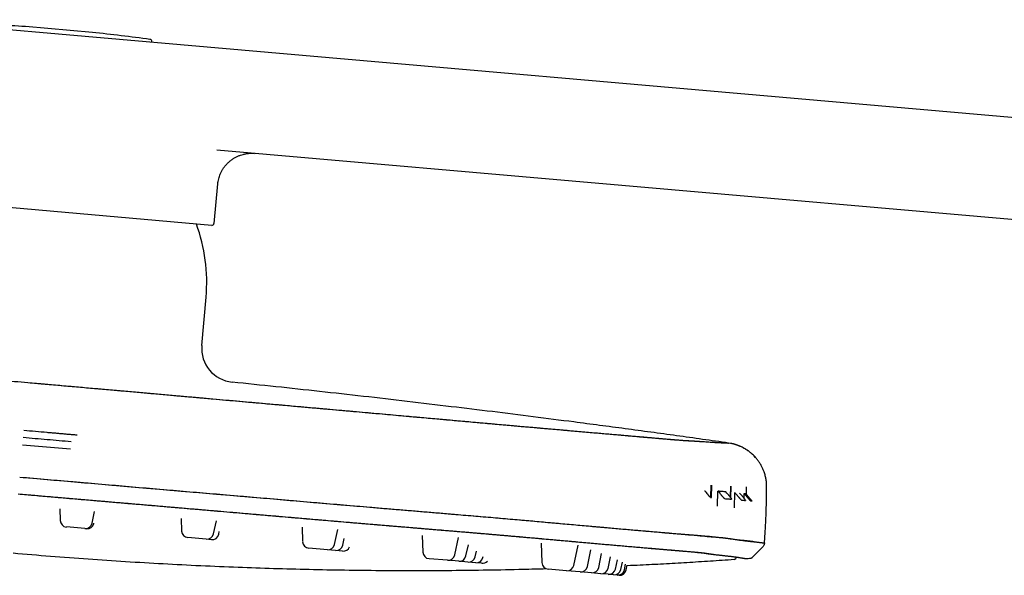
# Model space of a CAD drawing. Header units: millimetres. Extents: x 8 to 1894, y 12 to 2738.
# Tile 96 of 158: x 139 to 284, y 2656 to 2738. Entities that reach past the tile are written whole.
import ezdxf

# ---------------------------------------------------------------- set-up
doc = ezdxf.new("R2010")
doc.units = ezdxf.units.MM

msp = doc.modelspace()

# ---------------------------------------------------------------- linework, layer by layer
at = {"color": 7, "linetype": 'Continuous', "lineweight": 30}
for p, q in [((120.68, 2738.1), (144.72, 2736)), ((149.69, 2736.22), (139.87, 2737.08)), ((144.72, 2736), (457.22, 2708.66)), ((158.42, 2734.8), (158.42, 2734.88)), ((458.9, 2693.45), (168.01, 2718.9)), ((167.58, 2708.09), (168.14, 2713.91)), ((167.26, 2707.82), (117.63, 2712.17)), ((165.79, 2690.15), (166.41, 2697.26)), ((140.2, 2684.69), (140.22, 2684.68)), ((139.41, 2675.53), (146.47, 2674.91)), ((243.55, 2675.73), (243.28, 2675.78)), ((240.66, 2669.59), (240.63, 2667.75)), ((240.75, 2667.74), (240.79, 2669.59)), ((243.55, 2669.42), (243.52, 2667.79)), ((243.6, 2667.69), (243.63, 2669.41)), ((245.87, 2669.32), (245.86, 2668.26)), ((240.63, 2667.75), (240.75, 2667.74)), ((241.64, 2666.48), (241.69, 2668.69)), ((241.69, 2668.69), (241.72, 2668.68)), ((241.72, 2668.68), (241.96, 2668.4)), ((243, 2668.42), (242.87, 2668.58)), ((244.15, 2666.26), (244.21, 2668.47)), ((244.21, 2668.47), (244.21, 2668.46)), ((244.21, 2668.46), (244.43, 2668.21)), ((245.05, 2668.22), (244.9, 2668.4)), ((245.56, 2667.61), (245.58, 2668.34)), ((245.58, 2668.34), (245.77, 2668.11)), ((245.98, 2668.12), (245.81, 2668.32)), ((144.89, 2666.11), (144.95, 2664.38)), ((149.64, 2663.97), (150.01, 2665.7)), ((148.58, 2663.18), (145.86, 2663.42)), ((149.9, 2663.95), (149.91, 2664)), ((162.75, 2664.69), (162.82, 2662.82)), ((167.52, 2662.4), (167.93, 2664.34)), ((148.83, 2663.16), (148.58, 2663.18)), ((168.27, 2662.34), (168.35, 2662.75)), ((180.54, 2663.38), (180.62, 2661.26)), ((185.32, 2660.85), (185.79, 2663.05)), ((198.22, 2662.15), (198.3, 2659.71)), ((166.45, 2661.62), (163.73, 2661.85)), ((167.2, 2661.55), (166.45, 2661.62)), ((186.53, 2660.74), (186.74, 2661.7)), ((203, 2659.3), (203.54, 2661.85)), ((204.64, 2659.16), (204.99, 2660.8)), ((215.71, 2661.03), (215.81, 2658.18)), ((220.09, 2661.31), (221.05, 2661.23)), ((220.5, 2657.77), (221.14, 2660.76)), ((248.55, 2661.06), (248.55, 2661.06)), ((184.25, 2660.06), (181.53, 2660.3)), ((185.47, 2659.95), (184.25, 2660.06)), ((186.49, 2659.86), (185.47, 2659.95)), ((206.01, 2659.04), (206.19, 2659.88)), ((207.13, 2658.94), (207.17, 2659.09)), ((222.5, 2657.59), (223.02, 2660.06)), ((224.17, 2657.45), (224.6, 2659.49)), ((248.26, 2660.43), (246.8, 2658.97)), ((201.93, 2658.51), (199.21, 2658.75)), ((203.57, 2658.37), (201.93, 2658.51)), ((204.94, 2658.25), (203.57, 2658.37)), ((206.07, 2658.15), (204.94, 2658.25)), ((206.95, 2658.07), (206.07, 2658.15)), ((225.54, 2657.33), (225.9, 2659.01)), ((226.62, 2657.23), (226.91, 2658.59)), ((227.42, 2657.16), (227.65, 2658.22)), ((227.96, 2657.12), (228.13, 2657.94)), ((228.22, 2657.09), (228.37, 2657.78)), ((219.44, 2656.98), (216.72, 2657.22)), ((221.43, 2656.81), (219.44, 2656.98)), ((223.1, 2656.66), (221.43, 2656.81)), ((224.47, 2656.54), (223.1, 2656.66)), ((225.56, 2656.45), (224.47, 2656.54)), ((226.36, 2656.37), (225.56, 2656.45)), ((226.89, 2656.33), (226.36, 2656.37)), ((227.16, 2656.31), (226.89, 2656.33))]:
    msp.add_line(p, q, dxfattribs=at)
at = {"color": 7, "linetype": 'Continuous', "lineweight": 30, "flags": 128}
for points in [[(139, 2670.77), (141.58, 2670.54), (144.19, 2670.32), (146.83, 2670.09), (149.48, 2669.86), (152.16, 2669.62), (154.88, 2669.39), (157.63, 2669.15), (160.19, 2668.93), (162.76, 2668.71), (165.34, 2668.49), (167.94, 2668.26), (170.56, 2668.04), (173.21, 2667.81), (176.43, 2667.54), (179.68, 2667.26), (182.95, 2666.98), (186.25, 2666.7), (189.58, 2666.42), (192.05, 2666.21), (194.53, 2666), (197.02, 2665.79), (198.68, 2665.65), (200.34, 2665.51), (201.8, 2665.39), (202, 2665.37), (202.19, 2665.36), (202.38, 2665.34), (202.57, 2665.32), (202.76, 2665.31), (202.96, 2665.29), (204.38, 2665.17), (205.8, 2665.05), (207.22, 2664.93), (208.64, 2664.81), (210.05, 2664.69), (211.45, 2664.56), (212.67, 2664.46), (213.88, 2664.35), (215.09, 2664.24), (215.88, 2664.17), (216.66, 2664.1), (216.87, 2664.08), (217.07, 2664.07), (217.27, 2664.05), (217.48, 2664.03), (217.68, 2664.01), (217.88, 2663.99), (219.05, 2663.89), (220.22, 2663.78), (221.39, 2663.68), (222.56, 2663.57), (223.73, 2663.47), (224.9, 2663.37), (225.91, 2663.28), (226.92, 2663.19), (227.92, 2663.1), (228.57, 2663.05), (229.21, 2662.99), (229.78, 2662.94), (230.02, 2662.92), (230.05, 2662.92), (230.08, 2662.91), (230.11, 2662.91), (230.13, 2662.91), (230.16, 2662.91), (230.19, 2662.9), (230.22, 2662.9), (231.03, 2662.83), (231.81, 2662.76), (232.54, 2662.7), (233.24, 2662.64), (233.91, 2662.58), (234.54, 2662.53), (235.13, 2662.48), (235.75, 2662.42), (236.32, 2662.37), (236.86, 2662.32), (237.36, 2662.28), (237.83, 2662.24), (238.29, 2662.2), (238.72, 2662.16), (239.11, 2662.13), (239.47, 2662.1), (239.8, 2662.07), (240.1, 2662.04), (240.42, 2662.02), (240.71, 2661.99), (240.97, 2661.97), (241.2, 2661.95), (241.4, 2661.93), (241.58, 2661.92), (241.74, 2661.9), (241.87, 2661.89), (241.99, 2661.88), (242.09, 2661.87), (242.17, 2661.87), (242.25, 2661.86), (242.31, 2661.85), (242.36, 2661.85), (242.4, 2661.85), (242.43, 2661.84), (242.46, 2661.84), (242.49, 2661.84), (242.51, 2661.84), (242.52, 2661.83), (242.53, 2661.83), (242.54, 2661.83), (242.55, 2661.83), (242.55, 2661.83), (242.55, 2661.83), (242.55, 2661.83), (242.55, 2661.83), (242.55, 2661.83), (242.55, 2661.83), (242.55, 2661.83), (242.55, 2661.83), (242.55, 2661.83), (242.55, 2661.83), (242.55, 2661.83), (242.62, 2661.82), (242.67, 2661.81), (242.72, 2661.81), (242.77, 2661.8), (242.81, 2661.79), (242.85, 2661.79), (242.88, 2661.78), (242.91, 2661.78), (242.94, 2661.77), (242.95, 2661.77), (242.96, 2661.77), (242.98, 2661.76), (243.01, 2661.76), (243.03, 2661.76), (243.06, 2661.75), (243.08, 2661.75), (243.22, 2661.73), (243.36, 2661.71), (243.51, 2661.69), (243.66, 2661.67), (243.81, 2661.65), (243.96, 2661.62), (244.11, 2661.6), (244.26, 2661.58), (244.42, 2661.56), (244.57, 2661.54), (244.73, 2661.52), (244.88, 2661.5), (245.04, 2661.48), (245.19, 2661.46), (245.35, 2661.44), (245.5, 2661.42), (245.65, 2661.4), (245.8, 2661.39), (245.95, 2661.37), (246.09, 2661.35), (246.22, 2661.33), (246.36, 2661.32), (246.49, 2661.3), (246.62, 2661.29), (246.74, 2661.27), (246.86, 2661.26), (246.98, 2661.24), (247.09, 2661.23), (247.2, 2661.22), (247.31, 2661.21), (247.42, 2661.19), (247.52, 2661.18), (247.62, 2661.17), (247.71, 2661.16), (247.81, 2661.15), (247.9, 2661.14), (247.98, 2661.13), (248.06, 2661.12), (248.14, 2661.11), (248.21, 2661.1), (248.27, 2661.09), (248.33, 2661.09), (248.38, 2661.08), (248.43, 2661.08), (248.47, 2661.07), (248.5, 2661.07), (248.52, 2661.07), (248.54, 2661.06), (248.55, 2661.06), (248.55, 2661.06)], [(240.47, 2667.8), (240.47, 2667.8), (240.47, 2667.79), (240.47, 2667.79), (240.46, 2667.79), (240.46, 2667.79), (240.46, 2667.79), (240.46, 2667.79), (240.46, 2667.79), (240.46, 2667.79)]]:
    msp.add_lwpolyline(points, dxfattribs=at)
at = {"color": 7, "linetype": 'Continuous', "lineweight": 30}
for centre, radius, start, end in [((120.25, 2456.31), 281.45, 86.0033, 87.742), ((120.25, 2456.31), 281.45, 82.258, 83.9967), ((158.13, 2734.9), 0.3, 355, 82.258), ((141.51, 2699.43), 25, 355, 20.094), ((167.28, 2708.12), 0.3, 265, 354.5), ((170.77, 2689.71), 5, 175, 264.1065), ((145.95, 2664.41), 1, 182, 265), ((148.67, 2664.18), 1, 265, 348), ((148.92, 2664.15), 1, 265, 348), ((163.82, 2662.85), 1, 182, 265), ((166.54, 2662.61), 1, 265, 348), ((167.29, 2662.55), 1, 265, 348), ((181.62, 2661.29), 1, 182, 265), ((184.34, 2661.06), 1, 265, 348), ((185.56, 2660.95), 1, 265, 348), ((186.58, 2660.86), 1, 265, 338.8086), ((199.3, 2659.75), 1, 182, 265), ((202.02, 2659.51), 1, 265, 348), ((203.66, 2659.36), 1, 265, 348), ((205.03, 2659.24), 1, 265, 348), ((206.16, 2659.15), 1, 265, 348), ((207.04, 2659.07), 1, 265, 318.3013), ((216.81, 2658.21), 1, 182, 265), ((219.53, 2657.98), 1, 265, 348), ((244.05, 2659.05), 0.4, 273.9039, 350.569), ((221.52, 2657.8), 1, 265, 348), ((223.19, 2657.66), 1, 265, 348), ((224.56, 2657.54), 1, 265, 348), ((225.64, 2657.44), 1, 265, 348), ((226.45, 2657.37), 1, 265, 348), ((226.98, 2657.32), 1, 265, 348), ((227.24, 2657.3), 1, 265, 348)]:
    msp.add_arc(centre, radius, start, end, dxfattribs=at)
msp.add_ellipse((240.93, 2668.21), major_axis=(0.044, 0.498), ratio=0.996043, start_param=2.585528, end_param=2.873035, dxfattribs=at)
for points, knots in [([(168.14, 2713.91), (168.16, 2714.04), (168.19, 2714.3), (168.27, 2714.67), (168.37, 2715.02), (168.51, 2715.38), (168.68, 2715.75), (168.88, 2716.1), (169.09, 2716.4), (169.28, 2716.64), (169.45, 2716.84), (169.62, 2717.01), (169.79, 2717.17), (169.97, 2717.32), (170.15, 2717.46), (170.39, 2717.63), (170.7, 2717.82), (171.07, 2718), (171.46, 2718.16), (171.79, 2718.26), (172.05, 2718.32), (172.26, 2718.36), (172.46, 2718.39), (172.68, 2718.42), (172.93, 2718.43), (173.23, 2718.44), (173.44, 2718.42), (173.55, 2718.42)], [0, 0, 0, 0, 0.049677, 0.098111, 0.145004, 0.190084, 0.246942, 0.299652, 0.347825, 0.385281, 0.419051, 0.449113, 0.478162, 0.507579, 0.537332, 0.567388, 0.620598, 0.674428, 0.728155, 0.779165, 0.806934, 0.833696, 0.859454, 0.88583, 0.918072, 0.956277, 1, 1, 1, 1]), ([(51.72, 2692.33), (51.85, 2692.32), (52.27, 2692.28), (53.01, 2692.22), (53.95, 2692.13), (54.94, 2692.05), (55.96, 2691.96), (57.01, 2691.86), (58.08, 2691.77), (59.15, 2691.68), (60.23, 2691.58), (61.33, 2691.49), (62.46, 2691.39), (63.58, 2691.29), (64.68, 2691.19), (65.77, 2691.1), (66.88, 2691), (68, 2690.9), (69.14, 2690.8), (70.3, 2690.7), (71.51, 2690.6), (72.77, 2690.49), (74.08, 2690.38), (75.41, 2690.26), (76.75, 2690.15), (78.36, 2690.01), (80.26, 2689.85), (82.42, 2689.67), (84.59, 2689.48), (86.77, 2689.3), (89.17, 2689.09), (91.79, 2688.87), (94.64, 2688.62), (97.82, 2688.35), (101.33, 2688.05), (105.16, 2687.72), (108.99, 2687.39), (112.85, 2687.05), (116.73, 2686.72), (120.64, 2686.38), (124.56, 2686.04), (128.47, 2685.71), (132.38, 2685.37), (136.3, 2685.03), (138.91, 2684.8), (140.22, 2684.68)], [0, 0, 0, 0, 0.006937, 0.022321, 0.037765, 0.053258, 0.068773, 0.084284, 0.099763, 0.114312, 0.128825, 0.143316, 0.157801, 0.172294, 0.185489, 0.198727, 0.212004, 0.225301, 0.2386, 0.251886, 0.265143, 0.279693, 0.294238, 0.308794, 0.323373, 0.337974, 0.361308, 0.384633, 0.407953, 0.431271, 0.454588, 0.485123, 0.51566, 0.546193, 0.587064, 0.627902, 0.668698, 0.709448, 0.750997, 0.792521, 0.834026, 0.87552, 0.917009, 0.9585, 1, 1, 1, 1]), ([(140.22, 2684.68), (141.06, 2684.61), (142.72, 2684.46), (145.19, 2684.25), (147.63, 2684.03), (150.01, 2683.82), (152.34, 2683.62), (154.62, 2683.42), (156.84, 2683.22), (159.01, 2683.03), (161.16, 2682.84), (163.28, 2682.65), (165.37, 2682.46), (167.41, 2682.28), (169.41, 2682.1), (171.37, 2681.93), (173.28, 2681.76), (174.68, 2681.63), (175.59, 2681.55), (176.04, 2681.51), (176.52, 2681.47), (177.03, 2681.43), (177.55, 2681.38), (178.3, 2681.31), (179.27, 2681.23), (180.76, 2681.09), (182.53, 2680.94), (184.5, 2680.76), (186.36, 2680.6), (188.1, 2680.44), (189.81, 2680.29), (191.48, 2680.14), (193.11, 2679.99), (194.71, 2679.85), (196.26, 2679.71), (197.72, 2679.58), (199.09, 2679.46), (200.31, 2679.35), (201.14, 2679.27), (201.59, 2679.23), (201.71, 2679.22), (201.83, 2679.21), (201.95, 2679.2), (202.07, 2679.19), (202.19, 2679.18), (202.78, 2679.12), (203.82, 2679.03), (205.3, 2678.9), (206.74, 2678.77), (208.15, 2678.64), (209.51, 2678.52), (210.7, 2678.42), (211.71, 2678.33), (212.57, 2678.25), (213.41, 2678.18), (214.26, 2678.11), (215.13, 2678.03), (215.99, 2677.95), (216.99, 2677.87), (218.09, 2677.77), (219.29, 2677.67), (220.45, 2677.56), (221.58, 2677.47), (222.67, 2677.37), (223.71, 2677.28), (224.7, 2677.19), (225.64, 2677.11), (226.55, 2677.03), (227.43, 2676.96), (228.29, 2676.88), (229.14, 2676.81), (229.96, 2676.73), (230.74, 2676.67), (231.48, 2676.6), (232.18, 2676.54), (232.8, 2676.49), (233.37, 2676.44), (233.88, 2676.39), (234.25, 2676.36), (234.52, 2676.34), (234.69, 2676.32), (234.86, 2676.31), (235.02, 2676.3), (235.17, 2676.28), (235.41, 2676.26), (235.71, 2676.24), (236.05, 2676.21), (236.31, 2676.19), (236.51, 2676.18), (236.66, 2676.16), (236.77, 2676.16), (236.83, 2676.15), (236.85, 2676.15), (236.85, 2676.15), (236.86, 2676.15), (236.87, 2676.15), (236.87, 2676.15), (236.89, 2676.15), (236.91, 2676.15), (236.93, 2676.15), (236.97, 2676.14), (237, 2676.14), (237.05, 2676.14), (237.09, 2676.14), (237.14, 2676.14), (237.19, 2676.13), (237.25, 2676.13), (237.31, 2676.13), (237.37, 2676.12), (237.43, 2676.12), (237.49, 2676.12), (237.53, 2676.12), (237.56, 2676.11), (237.56, 2676.11), (237.57, 2676.11), (237.58, 2676.11), (237.58, 2676.11), (237.59, 2676.11), (237.78, 2676.1), (238.15, 2676.08), (238.68, 2676.05), (239.19, 2676.01), (239.68, 2675.98), (240.14, 2675.95), (240.55, 2675.92), (240.92, 2675.9), (241.25, 2675.88), (241.53, 2675.86), (241.7, 2675.85), (241.77, 2675.85), (241.79, 2675.85), (241.8, 2675.85), (241.81, 2675.85), (241.82, 2675.85), (241.84, 2675.84), (241.86, 2675.84), (241.92, 2675.84), (242.02, 2675.84), (242.13, 2675.83), (242.24, 2675.82), (242.36, 2675.82), (242.47, 2675.81), (242.57, 2675.81), (242.67, 2675.81), (242.76, 2675.8), (242.85, 2675.8), (242.93, 2675.79), (243, 2675.79), (243.06, 2675.79), (243.12, 2675.78), (243.17, 2675.78), (243.21, 2675.78), (243.24, 2675.78), (243.26, 2675.78), (243.28, 2675.78), (243.28, 2675.78), (243.28, 2675.78)], [0, 0, 0, 0, 0.0102097, 0.0202447, 0.0301053, 0.0397915, 0.0493031, 0.058475, 0.0674783, 0.0763131, 0.0849791, 0.0936479, 0.102141, 0.1104582, 0.1186003, 0.1265687, 0.1343645, 0.1419896, 0.1436417, 0.1454779, 0.1474673, 0.1495824, 0.1516976, 0.153802, 0.1587204, 0.163579, 0.1721077, 0.1804483, 0.1877372, 0.1948775, 0.2018694, 0.2087136, 0.2154105, 0.2219599, 0.2283608, 0.2346127, 0.2399905, 0.245252, 0.2497858, 0.2502891, 0.2507912, 0.2512922, 0.2517921, 0.2522908, 0.2527884, 0.2532848, 0.2595932, 0.265786, 0.2718677, 0.277843, 0.283717, 0.289495, 0.2933354, 0.2971369, 0.3009016, 0.3047597, 0.308803, 0.3128751, 0.3169213, 0.3228848, 0.3288016, 0.334681, 0.3405335, 0.3463685, 0.3521952, 0.3576888, 0.3631888, 0.3687014, 0.3742323, 0.379787, 0.3856663, 0.3915262, 0.3973728, 0.4032124, 0.4090512, 0.4148956, 0.4200484, 0.425215, 0.4304001, 0.4324431, 0.4344901, 0.4365412, 0.4385967, 0.440657, 0.4427223, 0.4483244, 0.4539891, 0.4597234, 0.4635497, 0.4674113, 0.4708405, 0.472359, 0.4725582, 0.4727576, 0.4729571, 0.4731567, 0.4733564, 0.4735562, 0.4744129, 0.4754774, 0.4767498, 0.4782302, 0.4799188, 0.4818158, 0.4839214, 0.4861874, 0.488654, 0.4913214, 0.4941899, 0.4968806, 0.4997272, 0.5023613, 0.5026645, 0.5029693, 0.5032755, 0.5035833, 0.5038926, 0.5042035, 0.5045158, 0.5297731, 0.5552117, 0.580816, 0.6065715, 0.6324651, 0.6584845, 0.6814797, 0.7045681, 0.727752, 0.7449527, 0.7460357, 0.7471189, 0.7482024, 0.7492861, 0.7503699, 0.7514541, 0.7524932, 0.7575003, 0.7677805, 0.7782216, 0.7905035, 0.8030019, 0.8157178, 0.8286518, 0.8418047, 0.8549356, 0.8682773, 0.8818297, 0.8955925, 0.9080585, 0.9206919, 0.9334926, 0.9464604, 0.9595952, 0.9728969, 0.9863652, 1, 1, 1, 1]), ([(140.22, 2684.68), (141.52, 2684.57), (144.12, 2684.34), (148.03, 2684), (151.94, 2683.65), (155.84, 2683.31), (159.72, 2682.96), (163.57, 2682.62), (167.41, 2682.28), (171.24, 2681.94), (175.07, 2681.6), (178.9, 2681.26), (182.72, 2680.92), (186.55, 2680.58), (189.76, 2680.29), (192.36, 2680.06), (194.36, 2679.88), (196.36, 2679.7), (198.35, 2679.52), (200.34, 2679.34), (202.07, 2679.19), (203.54, 2679.06), (204.76, 2678.95), (205.97, 2678.84), (207.17, 2678.73), (208.36, 2678.63), (209.53, 2678.52), (210.73, 2678.42), (211.96, 2678.31), (213.2, 2678.2), (214.43, 2678.09), (215.63, 2677.99), (216.83, 2677.88), (218.02, 2677.78), (219.22, 2677.67), (220.38, 2677.57), (221.52, 2677.47), (222.63, 2677.37), (223.68, 2677.28), (224.69, 2677.19), (225.65, 2677.11), (226.57, 2677.03), (227.46, 2676.95), (228.32, 2676.88), (229.17, 2676.8), (229.99, 2676.73), (230.78, 2676.66), (231.52, 2676.6), (232.22, 2676.54), (232.87, 2676.48), (233.46, 2676.43), (233.99, 2676.38), (234.49, 2676.34), (234.94, 2676.3), (235.36, 2676.27), (235.74, 2676.24), (236.08, 2676.21), (236.37, 2676.19), (236.62, 2676.17), (236.83, 2676.15), (237.01, 2676.14), (237.17, 2676.13), (237.31, 2676.13), (237.46, 2676.12), (237.74, 2676.1), (238.2, 2676.08), (238.73, 2676.04), (239.24, 2676.01), (239.72, 2675.98), (240.18, 2675.94), (240.62, 2675.92), (241.06, 2675.89), (241.47, 2675.86), (241.84, 2675.84), (242.18, 2675.83), (242.47, 2675.81), (242.72, 2675.8), (242.92, 2675.79), (243.08, 2675.78), (243.2, 2675.78), (243.27, 2675.78), (243.28, 2675.78), (243.28, 2675.78)], [0, 0, 0, 0, 0.015845, 0.031687, 0.047528, 0.06337, 0.079217, 0.094788, 0.110368, 0.12596, 0.14157, 0.157196, 0.172834, 0.188481, 0.20413, 0.212327, 0.220523, 0.22872, 0.236918, 0.245118, 0.25332, 0.2584, 0.263472, 0.268537, 0.273598, 0.278657, 0.283723, 0.288802, 0.294398, 0.299996, 0.305587, 0.311162, 0.316717, 0.322598, 0.328477, 0.334359, 0.340251, 0.346161, 0.352088, 0.357685, 0.363282, 0.36887, 0.37444, 0.37999, 0.38587, 0.391751, 0.397641, 0.403546, 0.409471, 0.415396, 0.420969, 0.426523, 0.43205, 0.437545, 0.443005, 0.448776, 0.454534, 0.460286, 0.466038, 0.471795, 0.477561, 0.484367, 0.491181, 0.497997, 0.504812, 0.530705, 0.556595, 0.582481, 0.608365, 0.634246, 0.660125, 0.690624, 0.721123, 0.751624, 0.782127, 0.813254, 0.844382, 0.875509, 0.906635, 0.937759, 0.968881, 1, 1, 1, 1]), ([(243.28, 2675.78), (242, 2675.96), (239.45, 2676.32), (235.63, 2676.85), (231.84, 2677.37), (228.06, 2677.88), (224.29, 2678.38), (219.78, 2678.97), (214.52, 2679.65), (208.52, 2680.4), (202.34, 2681.15), (196.02, 2681.9), (189.56, 2682.65), (183.12, 2683.37), (176.69, 2684.07), (172.4, 2684.51), (170.26, 2684.74)], [0, 0, 0, 0, 0.052769, 0.105076, 0.157056, 0.208842, 0.260569, 0.312371, 0.394208, 0.476566, 0.559216, 0.647825, 0.736214, 0.824292, 0.912177, 1, 1, 1, 1]), ([(147.43, 2676.93), (147.21, 2676.95), (146.78, 2676.99), (146.15, 2677.04), (145.54, 2677.1), (144.92, 2677.15), (144.3, 2677.21), (143.67, 2677.26), (142.1, 2677.4), (140.75, 2677.52), (139.6, 2677.62)], [0, 0, 0, 0, 0.083747, 0.163968, 0.240662, 0.320088, 0.400104, 0.480033, 0.560223, 1, 1, 1, 1]), ([(247.27, 2673.59), (247.25, 2673.61), (247.16, 2673.71), (247.01, 2673.88), (246.76, 2674.13), (246.43, 2674.41), (246.02, 2674.72), (245.59, 2674.98), (245.24, 2675.17), (244.99, 2675.28), (244.83, 2675.35), (244.67, 2675.42), (244.51, 2675.47), (244.39, 2675.51), (244.3, 2675.54), (244.25, 2675.56), (244.2, 2675.57), (244.17, 2675.58), (244.16, 2675.59), (244.14, 2675.59), (244.11, 2675.6), (244.09, 2675.6), (244.05, 2675.61), (244.01, 2675.63), (243.97, 2675.64), (243.93, 2675.65), (243.89, 2675.66), (243.85, 2675.67), (243.81, 2675.68), (243.78, 2675.68), (243.75, 2675.69), (243.72, 2675.7), (243.69, 2675.7), (243.67, 2675.71), (243.64, 2675.72), (243.62, 2675.72), (243.59, 2675.72), (243.57, 2675.73), (243.56, 2675.73), (243.55, 2675.73)], [0, 0, 0, 0, 0.009387, 0.033835, 0.058597, 0.102596, 0.147326, 0.191851, 0.233632, 0.249526, 0.264952, 0.279912, 0.294409, 0.307117, 0.313448, 0.318552, 0.32244, 0.325118, 0.326625, 0.327799, 0.330434, 0.333792, 0.338083, 0.3498, 0.365961, 0.386687, 0.412036, 0.442037, 0.476708, 0.51606, 0.555303, 0.598314, 0.645096, 0.695653, 0.749984, 0.807021, 0.867703, 0.932029, 1, 1, 1, 1]), ([(248.87, 2669.3), (248.87, 2669.48), (248.86, 2669.84), (248.79, 2670.4), (248.68, 2670.96), (248.52, 2671.48), (248.33, 2671.96), (248.12, 2672.39), (247.88, 2672.81), (247.6, 2673.21), (247.3, 2673.59), (246.97, 2673.95), (246.61, 2674.28), (246.23, 2674.58), (245.83, 2674.85), (245.39, 2675.11), (244.9, 2675.34), (244.53, 2675.47), (244.35, 2675.53)], [0, 0, 0, 0, 0.065891, 0.133639, 0.203064, 0.273952, 0.331557, 0.3898, 0.448531, 0.507592, 0.566819, 0.626047, 0.685108, 0.743839, 0.802082, 0.859687, 0.930575, 1, 1, 1, 1]), ([(139, 2670.77), (140.34, 2670.65), (143.02, 2670.42), (147.04, 2670.07), (151.06, 2669.72), (155.08, 2669.38), (159.08, 2669.03), (163.04, 2668.69), (166.98, 2668.36), (170.92, 2668.02), (174.85, 2667.68), (178.77, 2667.34), (182.7, 2667), (186.61, 2666.67), (189.9, 2666.39), (192.56, 2666.16), (194.61, 2665.99), (196.65, 2665.82), (198.7, 2665.65), (200.74, 2665.48), (202.59, 2665.32), (204.25, 2665.18), (205.73, 2665.06), (207.19, 2664.93), (208.65, 2664.81), (210.09, 2664.68), (211.49, 2664.56), (212.84, 2664.44), (214.14, 2664.33), (215.42, 2664.21), (216.68, 2664.1), (217.94, 2663.99), (219.21, 2663.87), (220.48, 2663.76), (221.73, 2663.65), (222.96, 2663.54), (224.16, 2663.43), (225.3, 2663.33), (226.4, 2663.24), (227.45, 2663.14), (228.46, 2663.05), (229.44, 2662.97), (230.41, 2662.88), (231.37, 2662.8), (232.31, 2662.72), (233.22, 2662.64), (234.09, 2662.57), (234.93, 2662.5), (235.71, 2662.43), (236.44, 2662.37), (237.11, 2662.32), (237.75, 2662.27), (238.36, 2662.22), (238.93, 2662.17), (239.47, 2662.12), (239.99, 2662.08), (240.46, 2662.04), (240.88, 2662.01), (241.18, 2661.98), (241.33, 2661.97), (241.36, 2661.96)], [0, 0, 0, 0, 0.0332803, 0.0665626, 0.0998456, 0.1331281, 0.166409, 0.1990929, 0.231773, 0.2644485, 0.2971243, 0.3298033, 0.3624871, 0.3951772, 0.4278456, 0.4449507, 0.462058, 0.4791845, 0.4963358, 0.5135137, 0.5307258, 0.5432148, 0.5557419, 0.5683076, 0.5809165, 0.5935773, 0.6062188, 0.6180795, 0.629897, 0.6416834, 0.6534499, 0.665207, 0.6776812, 0.6901713, 0.7026881, 0.7152427, 0.7278466, 0.7404624, 0.7523229, 0.7641542, 0.7759601, 0.7877443, 0.7995108, 0.8119862, 0.8244712, 0.8369774, 0.8495162, 0.8620992, 0.8747086, 0.8865766, 0.8984225, 0.9102453, 0.9220439, 0.9338174, 0.9462921, 0.9587722, 0.9712691, 0.9837944, 0.9963597, 1, 1, 1, 1]), ([(248.55, 2661.06), (248.6, 2661.75), (248.69, 2663.12), (248.78, 2665.18), (248.85, 2667.24), (248.86, 2668.61), (248.87, 2669.3)], [0, 0, 0, 0, 0.249999, 0.499992, 0.749983, 1, 1, 1, 1]), ([(248.86, 2669.3), (248.86, 2669.3), (248.86, 2669.3), (248.83, 2669.3), (248.81, 2669.3)], [0, 0, 0, 0, 0.502355, 1, 1, 1, 1]), ([(138.78, 2668.29), (139.6, 2668.22), (141.21, 2668.08), (143.61, 2667.87), (145.96, 2667.67), (148.26, 2667.47), (150.5, 2667.28), (152.68, 2667.09), (154.81, 2666.91), (156.88, 2666.73), (158.85, 2666.57), (160.69, 2666.41), (162.49, 2666.25), (164.32, 2666.1), (166.2, 2665.94), (168.08, 2665.77), (169.97, 2665.61), (171.88, 2665.45), (173.73, 2665.29), (175.52, 2665.13), (177.24, 2664.98), (178.98, 2664.83), (180.75, 2664.68), (182.44, 2664.54), (184.03, 2664.4), (185.51, 2664.28), (187, 2664.15), (188.47, 2664.02), (189.9, 2663.9), (191.3, 2663.78), (192.66, 2663.67), (193.98, 2663.56), (195.26, 2663.45), (196.55, 2663.34), (197.83, 2663.24), (199.06, 2663.14), (200, 2663.06), (200.53, 2663.01), (200.73, 2663), (200.79, 2662.99), (200.85, 2662.99), (200.91, 2662.98), (200.97, 2662.98), (201.46, 2662.94), (202.37, 2662.86), (203.66, 2662.75), (204.91, 2662.65), (205.96, 2662.56), (206.84, 2662.48), (207.54, 2662.42), (208.22, 2662.36), (208.89, 2662.31), (209.63, 2662.24), (210.45, 2662.17), (211.35, 2662.09), (212.25, 2662.01), (213.15, 2661.93), (214.04, 2661.85), (214.92, 2661.78), (215.95, 2661.68), (217.1, 2661.58), (218.37, 2661.47), (219.61, 2661.36), (220.82, 2661.25), (222, 2661.14), (223.12, 2661.04), (224.19, 2660.95), (225.21, 2660.86), (226.2, 2660.77), (227.16, 2660.69), (228.11, 2660.6), (229.05, 2660.52), (229.98, 2660.44), (230.86, 2660.37), (231.71, 2660.29), (232.52, 2660.22), (233.27, 2660.16), (233.95, 2660.1), (234.57, 2660.05), (235.02, 2660.01), (235.32, 2659.99), (235.49, 2659.97), (235.65, 2659.96), (235.81, 2659.95), (235.97, 2659.93), (236.12, 2659.92), (236.27, 2659.91), (236.37, 2659.9), (236.42, 2659.9)], [0, 0, 0, 0, 0.0222125, 0.0439986, 0.0653587, 0.0862926, 0.1068006, 0.1265276, 0.1458438, 0.1647483, 0.1832423, 0.1994082, 0.2152561, 0.2323025, 0.2494076, 0.2665725, 0.2837991, 0.3013073, 0.3188273, 0.3345254, 0.3502253, 0.3660601, 0.3823036, 0.3989568, 0.41233, 0.4259582, 0.4397599, 0.4532839, 0.4664656, 0.4793054, 0.4918033, 0.5039583, 0.5157691, 0.527235, 0.539448, 0.551242, 0.5612739, 0.565585, 0.5661449, 0.5667037, 0.5672615, 0.5678181, 0.5683737, 0.5689282, 0.5814548, 0.593552, 0.6052234, 0.6164735, 0.6233319, 0.6300275, 0.636562, 0.6429402, 0.6493941, 0.6579314, 0.6669109, 0.6759145, 0.6849329, 0.6939711, 0.7030318, 0.712118, 0.7257547, 0.7393716, 0.7529855, 0.7665386, 0.7800086, 0.7934137, 0.8060095, 0.818578, 0.8311324, 0.8436845, 0.8562458, 0.8696481, 0.8830225, 0.8963809, 0.9097347, 0.9230953, 0.9364738, 0.9482706, 0.9600976, 0.9719628, 0.9754672, 0.9789759, 0.9824891, 0.9860068, 0.9895294, 0.993057, 0.99659, 1, 1, 1, 1]), ([(138.78, 2668.29), (140.09, 2668.18), (142.7, 2667.95), (146.63, 2667.61), (150.55, 2667.28), (154.47, 2666.94), (158.37, 2666.61), (162.24, 2666.27), (166.09, 2665.95), (169.93, 2665.61), (173.77, 2665.28), (177.61, 2664.95), (181.44, 2664.62), (185.26, 2664.3), (188.6, 2664.01), (191.46, 2663.77), (193.85, 2663.57), (196.24, 2663.37), (198.63, 2663.17), (200.62, 2663), (202.23, 2662.87), (203.45, 2662.77), (204.67, 2662.67), (205.89, 2662.56), (207.09, 2662.46), (208.3, 2662.36), (209.53, 2662.25), (210.79, 2662.14), (212.07, 2662.03), (213.34, 2661.92), (214.58, 2661.81), (215.83, 2661.7), (217.08, 2661.58), (218.33, 2661.47), (219.55, 2661.36), (220.75, 2661.26), (221.93, 2661.15), (223.06, 2661.05), (224.14, 2660.95), (225.17, 2660.86), (226.17, 2660.77), (227.14, 2660.69), (228.1, 2660.61), (229.04, 2660.52), (229.96, 2660.44), (230.85, 2660.37), (231.7, 2660.29), (232.52, 2660.22), (233.29, 2660.16), (234, 2660.1), (234.66, 2660.04), (235.29, 2659.99), (235.88, 2659.94), (236.43, 2659.89), (236.96, 2659.85), (237.46, 2659.81), (237.91, 2659.77), (238.32, 2659.73), (238.69, 2659.7), (239, 2659.66), (239.26, 2659.64), (239.48, 2659.61), (239.66, 2659.59), (239.82, 2659.57), (240.16, 2659.51), (240.64, 2659.44), (241.33, 2659.35), (241.95, 2659.28), (242.53, 2659.22), (243.06, 2659.16), (243.53, 2659.11), (243.8, 2659.07), (243.93, 2659.06)], [0, 0, 0, 0, 0.021683, 0.043369, 0.06506, 0.086756, 0.108457, 0.129778, 0.151106, 0.172442, 0.193776, 0.215094, 0.2364, 0.257695, 0.278983, 0.292362, 0.30574, 0.319117, 0.332495, 0.345875, 0.35279, 0.359709, 0.366637, 0.373578, 0.380538, 0.387526, 0.394542, 0.402272, 0.410007, 0.417737, 0.425451, 0.43314, 0.441274, 0.449407, 0.457545, 0.465697, 0.473871, 0.482072, 0.489811, 0.49755, 0.505281, 0.512994, 0.520683, 0.528818, 0.53695, 0.545088, 0.55324, 0.561413, 0.569612, 0.577351, 0.585091, 0.592822, 0.600535, 0.608224, 0.616358, 0.624489, 0.632625, 0.640774, 0.648944, 0.657138, 0.66488, 0.672633, 0.680393, 0.688154, 0.695905, 0.740057, 0.784209, 0.828361, 0.872515, 0.916667, 0.960028, 1, 1, 1, 1]), ([(142.77, 2667.95), (143.1, 2667.92), (144, 2667.84), (145.47, 2667.71), (147.18, 2667.56), (149.66, 2667.35), (152.91, 2667.07), (156.79, 2666.74), (160.51, 2666.42), (164.09, 2666.11), (167.67, 2665.81), (171.26, 2665.5), (174.87, 2665.19), (178.49, 2664.88), (182.11, 2664.56), (185.72, 2664.26), (189.32, 2663.95), (192.91, 2663.65), (195.84, 2663.4), (198.1, 2663.21), (199.69, 2663.08), (201.29, 2662.95), (202.87, 2662.82), (204.34, 2662.69), (205.7, 2662.58), (206.93, 2662.47), (208.16, 2662.37), (209.39, 2662.26), (210.62, 2662.16), (211.87, 2662.05), (213.12, 2661.94), (214.35, 2661.83), (215.56, 2661.72), (216.35, 2661.65), (216.74, 2661.61)], [0, 0, 0, 0, 0.013026, 0.035857, 0.058574, 0.081175, 0.134495, 0.187803, 0.235363, 0.282899, 0.330414, 0.377906, 0.42631, 0.474652, 0.52294, 0.571184, 0.619393, 0.667571, 0.715743, 0.737207, 0.758679, 0.780165, 0.801675, 0.823234, 0.840222, 0.857271, 0.874398, 0.891612, 0.908863, 0.927175, 0.94548, 0.963756, 0.98198, 1, 1, 1, 1]), ([(239.75, 2668.76), (239.75, 2668.76), (239.75, 2668.76), (239.76, 2668.76), (239.77, 2668.74), (239.8, 2668.71), (239.84, 2668.66), (239.88, 2668.61), (239.92, 2668.57), (239.95, 2668.53), (239.97, 2668.5), (240, 2668.47), (240.03, 2668.43), (240.07, 2668.37), (240.13, 2668.31), (240.17, 2668.25), (240.22, 2668.19), (240.26, 2668.14), (240.29, 2668.09), (240.33, 2668.04), (240.38, 2667.97), (240.42, 2667.91), (240.45, 2667.86), (240.46, 2667.84), (240.47, 2667.82), (240.47, 2667.81), (240.47, 2667.81)], [0, 0, 0, 0, 0.001439, 0.003855, 0.011615, 0.038849, 0.081702, 0.140171, 0.173051, 0.203535, 0.23164, 0.257367, 0.280717, 0.344868, 0.405046, 0.461243, 0.513479, 0.561773, 0.614194, 0.664369, 0.712321, 0.843257, 0.893742, 0.942556, 0.989895, 1, 1, 1, 1]), ([(242.87, 2668.58), (242.69, 2668.6), (242.33, 2668.63), (241.92, 2668.67), (241.72, 2668.68)], [0, 0, 0, 0, 0.499615, 1, 1, 1, 1]), ([(242.69, 2667.59), (242.69, 2667.59), (242.69, 2667.59), (242.69, 2667.59), (242.69, 2667.59), (242.69, 2667.6), (242.68, 2667.6), (242.68, 2667.6), (242.66, 2667.61), (242.64, 2667.63), (242.62, 2667.65), (242.58, 2667.69), (242.54, 2667.74), (242.48, 2667.8), (242.45, 2667.84), (242.41, 2667.88), (242.37, 2667.92), (242.33, 2667.97), (242.29, 2668.02), (242.24, 2668.07), (242.17, 2668.15), (242.08, 2668.26), (242, 2668.35), (241.96, 2668.4)], [0, 0, 0, 0, 0.003466, 0.00676, 0.01194, 0.021203, 0.037791, 0.067605, 0.121671, 0.163601, 0.206561, 0.250696, 0.368363, 0.410775, 0.454853, 0.500626, 0.545164, 0.592348, 0.642204, 0.694756, 0.750008, 0.860042, 1, 1, 1, 1]), ([(243, 2668.42), (243.03, 2668.39), (243.09, 2668.32), (243.16, 2668.24), (243.21, 2668.17), (243.26, 2668.12), (243.3, 2668.06), (243.34, 2668.01), (243.38, 2667.96), (243.42, 2667.92), (243.45, 2667.87), (243.49, 2667.83), (243.52, 2667.79), (243.56, 2667.74), (243.61, 2667.68), (243.65, 2667.62), (243.68, 2667.57), (243.7, 2667.55), (243.72, 2667.52), (243.72, 2667.51), (243.72, 2667.51)], [0, 0, 0, 0, 0.092228, 0.166821, 0.223776, 0.263089, 0.312945, 0.36043, 0.405522, 0.448231, 0.48857, 0.526552, 0.575464, 0.622361, 0.667269, 0.790473, 0.837643, 0.88334, 0.927743, 1, 1, 1, 1]), ([(245.16, 2667.38), (245.16, 2667.38), (245.16, 2667.38), (245.16, 2667.38), (245.16, 2667.38), (245.16, 2667.38), (245.16, 2667.38), (245.15, 2667.39), (245.14, 2667.4), (245.12, 2667.42), (245.1, 2667.44), (245.06, 2667.48), (245.01, 2667.53), (244.96, 2667.59), (244.93, 2667.63), (244.89, 2667.67), (244.85, 2667.71), (244.81, 2667.76), (244.76, 2667.81), (244.72, 2667.87), (244.66, 2667.93), (244.6, 2668.01), (244.52, 2668.1), (244.46, 2668.17), (244.43, 2668.21)], [0, 0, 0, 0, 0.003456, 0.006744, 0.011915, 0.021162, 0.037725, 0.0675, 0.12153, 0.163472, 0.206485, 0.250717, 0.368137, 0.41056, 0.454693, 0.500565, 0.544921, 0.592017, 0.641881, 0.694535, 0.749978, 0.818319, 0.901657, 1, 1, 1, 1]), ([(245.05, 2668.22), (245.09, 2668.18), (245.15, 2668.1), (245.24, 2668), (245.3, 2667.93), (245.35, 2667.87), (245.39, 2667.82), (245.43, 2667.77), (245.47, 2667.72), (245.5, 2667.68), (245.53, 2667.64), (245.57, 2667.6), (245.6, 2667.55), (245.65, 2667.49), (245.7, 2667.43), (245.73, 2667.39), (245.75, 2667.37), (245.77, 2667.34), (245.78, 2667.33), (245.78, 2667.33), (245.78, 2667.32), (245.78, 2667.32), (245.78, 2667.32), (245.78, 2667.32)], [0, 0, 0, 0, 0.106961, 0.190014, 0.249152, 0.296152, 0.340992, 0.383656, 0.424154, 0.462498, 0.498701, 0.54491, 0.589259, 0.631775, 0.748717, 0.793307, 0.83655, 0.878611, 0.947143, 0.97674, 0.98969, 0.995377, 1, 1, 1, 1]), ([(245.58, 2668.34), (245.63, 2668.33), (245.73, 2668.32), (245.78, 2668.32), (245.81, 2668.32)], [0, 0, 0, 0, 0.500212, 1, 1, 1, 1]), ([(246.5, 2667.26), (246.5, 2667.26), (246.5, 2667.26), (246.5, 2667.26), (246.5, 2667.26), (246.5, 2667.26), (246.49, 2667.26), (246.49, 2667.27), (246.48, 2667.28), (246.46, 2667.3), (246.44, 2667.32), (246.4, 2667.37), (246.36, 2667.42), (246.31, 2667.48), (246.27, 2667.52), (246.24, 2667.56), (246.2, 2667.6), (246.17, 2667.64), (246.13, 2667.68), (246.09, 2667.73), (246.05, 2667.78), (246, 2667.83), (245.94, 2667.91), (245.86, 2668), (245.8, 2668.07), (245.77, 2668.11)], [0, 0, 0, 0, 0.003447, 0.006729, 0.011892, 0.021124, 0.037663, 0.067402, 0.121403, 0.163361, 0.206431, 0.250765, 0.367945, 0.410383, 0.454579, 0.500559, 0.537158, 0.575732, 0.616295, 0.65886, 0.70344, 0.750025, 0.816193, 0.899517, 1, 1, 1, 1]), ([(245.98, 2668.12), (246.01, 2668.08), (246.07, 2668), (246.15, 2667.91), (246.22, 2667.83), (246.27, 2667.76), (246.32, 2667.7), (246.37, 2667.65), (246.41, 2667.6), (246.45, 2667.55), (246.49, 2667.51), (246.52, 2667.47), (246.57, 2667.41), (246.62, 2667.35), (246.65, 2667.31), (246.67, 2667.28), (246.69, 2667.26), (246.7, 2667.25), (246.7, 2667.25), (246.7, 2667.25)], [0, 0, 0, 0, 0.107682, 0.194495, 0.260439, 0.318871, 0.374166, 0.426318, 0.475349, 0.521282, 0.569465, 0.615753, 0.660175, 0.782664, 0.829181, 0.87434, 0.918309, 0.990031, 1, 1, 1, 1]), ([(243.72, 2667.51), (243.72, 2667.51), (243.72, 2667.5), (243.72, 2667.5), (243.72, 2667.5), (243.72, 2667.5), (243.72, 2667.5)], [0, 0, 0, 0, 0.30197, 0.690665, 0.861339, 1, 1, 1, 1]), ([(216.74, 2661.61), (216.75, 2661.61), (217.14, 2661.58), (217.52, 2661.54), (217.89, 2661.51)], [0, 0, 0, 0, 0.0086176, 1, 1, 1, 1]), ([(217.89, 2661.51), (217.9, 2661.51), (218.27, 2661.48), (218.64, 2661.44), (218.99, 2661.41)], [0, 0, 0, 0, 0.025491, 1, 1, 1, 1]), ([(218.99, 2661.41), (218.99, 2661.41), (219.36, 2661.38), (219.73, 2661.35), (220.08, 2661.32), (220.09, 2661.31)], [0, 0, 0, 0, 0.015882, 0.983269, 1, 1, 1, 1]), ([(242.53, 2661.83), (242.56, 2661.83), (242.79, 2661.8), (243.1, 2661.75), (243.62, 2661.68), (244.09, 2661.62), (244.54, 2661.57), (244.97, 2661.52), (245.37, 2661.48), (245.8, 2661.44), (246.24, 2661.39), (246.66, 2661.33), (246.9, 2661.3), (247.01, 2661.29)], [0, 0, 0, 0, 0.013513, 0.103492, 0.193362, 0.283338, 0.373276, 0.463206, 0.553143, 0.643082, 0.766748, 0.890406, 1, 1, 1, 1]), ([(248.55, 2661.06), (248.54, 2661), (248.53, 2660.88), (248.47, 2660.72), (248.38, 2660.56), (248.3, 2660.47), (248.26, 2660.43)], [0, 0, 0, 0, 0.247991, 0.499991, 0.751995, 1, 1, 1, 1]), ([(138.02, 2659.59), (139.86, 2659.43), (143.54, 2659.12), (149.06, 2658.7), (154.58, 2658.34), (160.1, 2658.01), (165.62, 2657.73), (171.03, 2657.5), (176.35, 2657.32), (181.56, 2657.18), (186.79, 2657.08), (192.03, 2657.02), (197.28, 2657), (202.55, 2657.03), (207.81, 2657.09), (212.43, 2657.18), (215.3, 2657.26), (216.42, 2657.29)], [0, 0, 0, 0, 0.070575, 0.141133, 0.21166, 0.282138, 0.352551, 0.422913, 0.489269, 0.555709, 0.622297, 0.689099, 0.756119, 0.823238, 0.890321, 0.957233, 1, 1, 1, 1]), ([(231.45, 2660.32), (231.66, 2660.3), (231.88, 2660.28), (232.09, 2660.26), (232.09, 2660.26)], [0, 0, 0, 0, 0.9984976, 1, 1, 1, 1]), ([(232.09, 2660.26), (232.33, 2660.24), (232.58, 2660.22), (232.81, 2660.2), (232.82, 2660.2)], [0, 0, 0, 0, 0.970442, 1, 1, 1, 1]), ([(232.82, 2660.2), (233.05, 2660.18), (233.3, 2660.16), (233.52, 2660.14), (233.53, 2660.14)], [0, 0, 0, 0, 0.972948, 1, 1, 1, 1]), ([(233.53, 2660.14), (233.75, 2660.12), (233.99, 2660.1), (234.2, 2660.08), (234.2, 2660.08)], [0, 0, 0, 0, 0.977285, 1, 1, 1, 1]), ([(234.2, 2660.08), (234.42, 2660.06), (234.64, 2660.04), (234.84, 2660.03), (234.84, 2660.03)], [0, 0, 0, 0, 0.984029, 1, 1, 1, 1]), ([(234.84, 2660.03), (235.05, 2660.01), (235.25, 2659.99), (235.44, 2659.98), (235.44, 2659.98)], [0, 0, 0, 0, 0.994391, 1, 1, 1, 1]), ([(235.44, 2659.98), (235.63, 2659.96), (236.01, 2659.93), (236.5, 2659.89), (236.91, 2659.85), (237.27, 2659.82), (237.61, 2659.79), (237.91, 2659.77), (238.19, 2659.74), (238.42, 2659.72), (238.61, 2659.7), (238.76, 2659.69), (238.89, 2659.67), (239.01, 2659.66), (239.12, 2659.65), (239.21, 2659.64), (239.28, 2659.63), (239.35, 2659.63), (239.4, 2659.62), (239.45, 2659.61), (239.49, 2659.61), (239.54, 2659.6), (239.58, 2659.6), (239.62, 2659.59), (239.66, 2659.59), (239.71, 2659.58), (239.75, 2659.57), (239.79, 2659.57), (239.83, 2659.56), (239.88, 2659.55), (239.92, 2659.55), (239.97, 2659.54), (240.02, 2659.53), (240.07, 2659.52), (240.13, 2659.51), (240.2, 2659.5), (240.26, 2659.49), (240.32, 2659.48), (240.4, 2659.47), (240.49, 2659.46), (240.59, 2659.45), (240.7, 2659.43), (240.82, 2659.42), (240.93, 2659.4), (241.04, 2659.39), (241.21, 2659.37), (241.44, 2659.34), (241.72, 2659.31), (242, 2659.28), (242.26, 2659.25), (242.52, 2659.22), (242.76, 2659.19), (242.98, 2659.17), (243.2, 2659.14), (243.41, 2659.12), (243.6, 2659.1), (243.76, 2659.08), (243.89, 2659.06), (244.03, 2659.04), (244.15, 2659.02), (244.27, 2659.01), (244.45, 2658.98), (244.66, 2658.95), (244.91, 2658.91), (245.14, 2658.88), (245.35, 2658.85), (245.47, 2658.83), (245.55, 2658.81), (245.59, 2658.81), (245.63, 2658.8), (245.66, 2658.8), (245.69, 2658.79), (245.71, 2658.79), (245.72, 2658.79), (245.72, 2658.79), (245.73, 2658.78), (245.73, 2658.78), (245.74, 2658.78), (245.74, 2658.78), (245.74, 2658.78), (245.74, 2658.78), (245.74, 2658.78), (245.74, 2658.78)], [0, 0, 0, 0, 0.009484, 0.018942, 0.026315, 0.033634, 0.040892, 0.048047, 0.055029, 0.061762, 0.06661, 0.071251, 0.075665, 0.079834, 0.08374, 0.087367, 0.090697, 0.093716, 0.096191, 0.098521, 0.100783, 0.103053, 0.105409, 0.107928, 0.110688, 0.113069, 0.115683, 0.118565, 0.121752, 0.125229, 0.128864, 0.132658, 0.136548, 0.140472, 0.146013, 0.151325, 0.156391, 0.1613, 0.166141, 0.174086, 0.182428, 0.191169, 0.200161, 0.209259, 0.21839, 0.227529, 0.252603, 0.277713, 0.303247, 0.328788, 0.353962, 0.378691, 0.40334, 0.427959, 0.452538, 0.477072, 0.495351, 0.513608, 0.531821, 0.549922, 0.568138, 0.586669, 0.63065, 0.67469, 0.727204, 0.779826, 0.832567, 0.851669, 0.870783, 0.88991, 0.909082, 0.9282, 0.947314, 0.954505, 0.961764, 0.968956, 0.975935, 0.981173, 0.986137, 0.990824, 0.995242, 1, 1, 1, 1]), ([(237.4, 2659.81), (237.54, 2659.8), (237.82, 2659.77), (238.2, 2659.74), (238.56, 2659.7), (238.87, 2659.67), (239.14, 2659.65), (239.37, 2659.62), (239.55, 2659.6), (239.7, 2659.58), (239.78, 2659.57), (239.83, 2659.56), (239.85, 2659.56), (239.87, 2659.56), (239.89, 2659.56), (239.91, 2659.55), (239.93, 2659.55), (240.05, 2659.53), (240.26, 2659.5), (240.49, 2659.46), (240.62, 2659.45), (240.65, 2659.44)], [0, 0, 0, 0, 0.061962, 0.129469, 0.198227, 0.268304, 0.331119, 0.395059, 0.460173, 0.503819, 0.548014, 0.558013, 0.56804, 0.578095, 0.588179, 0.598292, 0.608433, 0.618603, 0.780581, 0.945018, 1, 1, 1, 1]), ([(228.36, 2657.75), (229, 2657.78), (230.78, 2657.86), (233.71, 2658.01), (237.14, 2658.21), (240.6, 2658.42), (242.91, 2658.58), (244.08, 2658.66)], [0, 0, 0, 0, 0.12264, 0.339786, 0.558107, 0.778035, 1, 1, 1, 1]), ([(244.2, 2659.02), (244.22, 2659.02), (244.3, 2659.01), (244.44, 2658.99), (244.62, 2658.96), (244.79, 2658.93), (244.95, 2658.91), (245.09, 2658.89), (245.22, 2658.87), (245.32, 2658.85), (245.37, 2658.84), (245.38, 2658.84)], [0, 0, 0, 0, 0.024555, 0.156162, 0.289043, 0.419716, 0.551629, 0.684796, 0.819231, 0.954936, 1, 1, 1, 1]), ([(245.73, 2658.79), (245.74, 2658.79), (245.77, 2658.79), (245.81, 2658.78), (245.83, 2658.78), (245.84, 2658.78), (245.84, 2658.78)], [0, 0, 0, 0, 0.168864, 0.443714, 0.72076, 1, 1, 1, 1]), ([(245.74, 2658.79), (245.74, 2658.78), (245.78, 2658.77), (245.81, 2658.78), (245.84, 2658.78)], [0, 0, 0, 0, 0.24242, 1, 1, 1, 1]), ([(245.84, 2658.78), (245.95, 2658.78), (246.16, 2658.8), (246.38, 2658.82), (246.49, 2658.82)], [0, 0, 0, 0, 0.499202, 1, 1, 1, 1]), ([(246.49, 2658.82), (246.52, 2658.83), (246.57, 2658.83), (246.66, 2658.86), (246.74, 2658.91), (246.78, 2658.95), (246.8, 2658.97)], [0, 0, 0, 0, 0.247994, 0.5, 0.752006, 1, 1, 1, 1])]:
    msp.add_open_spline(points, degree=3, knots=knots, dxfattribs=at)
for points in [[(139.51, 2676.62), (140.69, 2676.52), (143.04, 2676.31), (145.39, 2676.11), (146.56, 2676)], [(242.69, 2667.59), (242.87, 2667.58), (243.23, 2667.55), (243.56, 2667.52), (243.72, 2667.5)], [(245.16, 2667.38), (245.27, 2667.37), (245.5, 2667.35), (245.68, 2667.33), (245.78, 2667.32)], [(246.5, 2667.26), (246.54, 2667.26), (246.63, 2667.25), (246.68, 2667.25), (246.7, 2667.24)]]:
    msp.add_open_spline(points, degree=3, dxfattribs=at)

doc.saveas('drawing.dxf')
